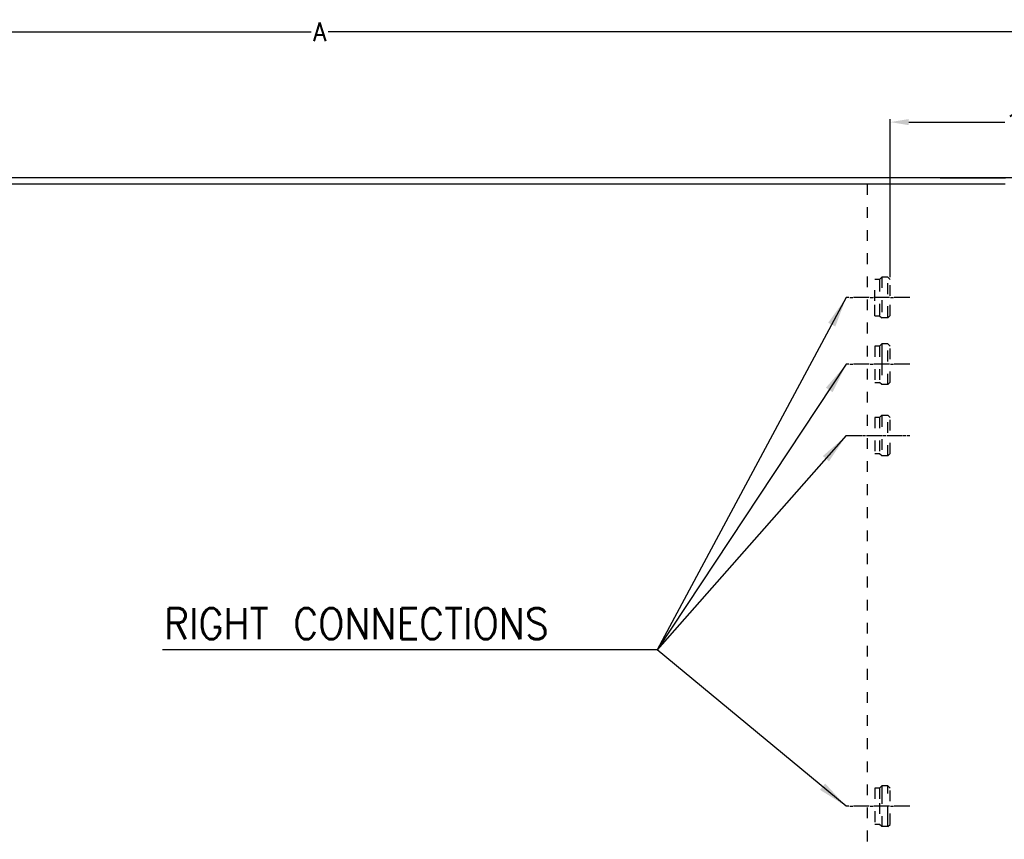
# Model space of a CAD drawing. Header units: inches. Extents: x -626 to 4489, y 2807 to 4201.
# Tile 15 of 52: x 55 to 694, y 3606 to 4139. Entities that reach past the tile are written whole.
import ezdxf

# ---------------------------------------------------------------- set-up
doc = ezdxf.new("R2010")
doc.units = ezdxf.units.IN
doc.linetypes.add('DASHED', pattern=[15, 7, -8])
doc.linetypes.add('PHANTOM', pattern=[13, 10, -1, 0, -1, 0, -1])
doc.layers.add('1', color=7, linetype='Continuous')
doc.styles.add('CONVERTER_11', font='txt.shx', dxfattribs={"width": 0.9})
doc.dimstyles.new('ME10_DIM_57', dxfattribs={"dimtxt": 12, "dimasz": 12, "dimexe": 2, "dimexo": 1.5, "dimgap": 2, "dimtad": 1, "dimdsep": 46, "dimtxsty": 'CONVERTER_11', "dimsah": 1, "dimcen": 0.09, "dimclrd": 2, "dimclre": 2, "dimclrt": 2, "dimadec": 0, "dimazin": 0, "dimtfac": 1, "dimtdec": 4, "dimtofl": 0, "dimtmove": 0, "dimatfit": 0, "dimfxl": 1, "dimtolj": 1, "dimtzin": 0, "dimarcsym": 0})
doc.dimstyles.new('ME10_DIM_58', dxfattribs={"dimtxt": 12, "dimasz": 12, "dimexe": 2, "dimexo": 1.5, "dimgap": 2, "dimtad": 1, "dimdsep": 46, "dimtxsty": 'CONVERTER_11', "dimsah": 1, "dimcen": 0.09, "dimclrd": 2, "dimclre": 2, "dimclrt": 2, "dimadec": 0, "dimazin": 0, "dimtfac": 1, "dimtdec": 4, "dimtofl": 0, "dimtmove": 0, "dimatfit": 0, "dimfxl": 1, "dimtolj": 1, "dimtzin": 0, "dimarcsym": 0})
doc.dimstyles.get("Standard").update_dxf_attribs({"dimtxt": 0.18, "dimasz": 0.18, "dimexe": 0.18, "dimexo": 0.0625, "dimgap": 0.09, "dimtad": 0, "dimtih": 1, "dimtoh": 1, "dimdec": 4, "dimzin": 0, "dimdsep": 46, "dimtxsty": 'Standard', "dimcen": 0.09, "dimadec": 0, "dimazin": 0, "dimtfac": 1, "dimtdec": 4, "dimtofl": 0, "dimtmove": 0, "dimatfit": 3, "dimfxl": 1, "dimtolj": 1, "dimtzin": 0, "dimarcsym": 0})

# ---------------------------------------------------------------- blocks, each defined once
blk = doc.blocks.new('*D124')
at = {"layer": '1', "color": 3, "lineweight": -2, "transparency": 16777216}
for p, q in [((-298.9, 4026.79), (-298.9, 4132.86)), ((-286.9, 4130.86), (243.97, 4130.86)), ((786.05, 4130.86), (255.17, 4130.86)), ((798.05, 4026.79), (798.05, 4132.86))]:
    blk.add_line(p, q, dxfattribs=at)
at = {"layer": '1', "color": 3, "transparency": 16777216}
for points in [[(-286.9, 4132.86), (-286.9, 4128.86), (-298.9, 4130.86)], [(786.05, 4132.86), (786.05, 4128.86), (798.05, 4130.86)]]:
    blk.add_solid(points, dxfattribs=at)
at = {"layer": 'Defpoints', "color": 0, "transparency": 16777216}
for p in [(-298.9, 4130.86), (-298.9, 4025.29), (798.05, 4025.29)]:
    blk.add_point(p, dxfattribs=at)
at = {"layer": '1', "color": 3, "transparency": 16777216, "insert": (249.57, 4130.86), "char_height": 12, "attachment_point": 5, "rotation": 0.00014, "style": 'CONVERTER_11'}
blk.add_mtext('\\A1;A', dxfattribs=at)
blk = doc.blocks.new('*D125')
at = {"layer": '1', "color": 3, "lineweight": -2, "transparency": 16777216}
for p, q in [((620.07, 3971.47), (620.07, 4074.19)), ((798.05, 4026.79), (798.05, 4074.19)), ((632.07, 4072.19), (694.46, 4072.19)), ((786.05, 4072.19), (723.66, 4072.19))]:
    blk.add_line(p, q, dxfattribs=at)
at = {"layer": '1', "color": 3, "transparency": 16777216}
for points in [[(632.07, 4074.19), (632.07, 4070.19), (620.07, 4072.19)], [(786.05, 4074.19), (786.05, 4070.19), (798.05, 4072.19)]]:
    blk.add_solid(points, dxfattribs=at)
at = {"layer": 'Defpoints', "color": 0, "transparency": 16777216}
for p in [(798.05, 4072.19), (798.05, 4025.29), (620.07, 3969.97)]:
    blk.add_point(p, dxfattribs=at)
at = {"layer": '1', "color": 3, "transparency": 16777216, "insert": (709.06, 4072.19), "char_height": 12, "attachment_point": 5, "rotation": 0.00014, "style": 'CONVERTER_11'}
blk.add_mtext('\\A1;178', dxfattribs=at)

msp = doc.modelspace()

# ---------------------------------------------------------------- linework, layer by layer
at = {"color": 7, "linetype": 'Continuous'}
for p, q in [((694.573, 4035.972), (-195.427, 4035.972)), ((623.296, 4035.977), (623.258, 4035.972)), ((746.63, 4035.977), (623.296, 4035.977)), ((652.397, 4035.977), (652.425, 4035.982)), ((652.397, 4035.977), (652.425, 4035.982)), ((652.425, 4035.982), (652.397, 4035.977)), ((652.425, 4035.982), (694.897, 4035.982))]:
    msp.add_line(p, q, dxfattribs=at)
at = {"color": 9, "linetype": 'Continuous'}
for p, q in [((605.073, 4031.972), (-195.427, 4031.972)), ((694.573, 4031.972), (605.073, 4031.972))]:
    msp.add_line(p, q, dxfattribs=at)
at = {"color": 7, "linetype": 'DASHED'}
for p, q in [((613.073, 3970.048), (610.073, 3970.048)), ((610.073, 3956.077), (610.073, 3970.048)), ((614.494, 3971.468), (613.073, 3970.048)), ((613.073, 3970.048), (613.073, 3969.149)), ((618.573, 3971.468), (614.494, 3971.468)), ((614.494, 3971.468), (614.494, 3955.818)), ((620.073, 3969.968), (618.573, 3971.468)), ((618.573, 3945.532), (618.573, 3971.468)), ((620.073, 3959.329), (620.073, 3969.968)), ((613.073, 3969.149), (613.073, 3953.732)), ((620.073, 3946.527), (620.073, 3959.329)), ((610.073, 3946.448), (610.073, 3956.077)), ((613.073, 3953.732), (613.073, 3946.448)), ((614.494, 3955.818), (614.494, 3945.027)), ((610.073, 3946.448), (613.073, 3946.448)), ((613.073, 3946.448), (614.494, 3945.027)), ((618.573, 3945.027), (614.494, 3945.027)), ((620.073, 3946.527), (618.573, 3945.027)), ((618.573, 3945.027), (618.573, 3945.532)), ((613.073, 3926.698), (610.073, 3926.698)), ((613.073, 3926.698), (614.494, 3928.118)), ((613.073, 3926.698), (613.073, 3903.098)), ((618.573, 3928.118), (614.494, 3928.118)), ((614.494, 3928.118), (614.494, 3923.804)), ((620.073, 3926.618), (618.573, 3928.118)), ((618.573, 3901.734), (618.573, 3928.118)), ((620.073, 3903.177), (620.073, 3926.618)), ((614.494, 3923.804), (614.494, 3921.812)), ((614.494, 3921.812), (614.494, 3914.898)), ((614.494, 3914.898), (614.494, 3901.677)), ((610.073, 3903.098), (613.073, 3903.098)), ((614.494, 3901.677), (613.073, 3903.098)), ((618.573, 3901.677), (614.494, 3901.677)), ((618.573, 3901.677), (620.073, 3903.177)), ((618.573, 3901.677), (618.573, 3901.734)), ((614.494, 3881.77), (613.073, 3880.35)), ((614.494, 3881.77), (618.573, 3881.77)), ((614.494, 3881.77), (614.494, 3881.302)), ((614.494, 3881.302), (614.494, 3855.329)), ((618.573, 3881.77), (620.073, 3880.27)), ((618.573, 3855.329), (618.573, 3881.77)), ((613.073, 3880.35), (610.073, 3880.35)), ((613.073, 3880.35), (613.073, 3856.75)), ((620.073, 3856.829), (620.073, 3880.27)), ((613.073, 3856.75), (610.073, 3856.75)), ((614.494, 3855.329), (613.073, 3856.75)), ((618.573, 3855.329), (614.494, 3855.329)), ((620.073, 3856.829), (618.573, 3855.329)), ((613.073, 3639.564), (610.073, 3639.564)), ((614.494, 3640.985), (613.073, 3639.564)), ((613.073, 3639.564), (613.073, 3629.813)), ((618.573, 3640.985), (614.494, 3640.985)), ((614.494, 3640.985), (614.494, 3636.262)), ((620.073, 3639.485), (618.573, 3640.985)), ((618.573, 3621.154), (618.573, 3640.985)), ((620.073, 3616.044), (620.073, 3639.485)), ((614.494, 3636.262), (614.494, 3614.544)), ((613.073, 3629.813), (613.073, 3615.964)), ((618.573, 3614.544), (618.573, 3621.154)), ((613.073, 3615.964), (610.073, 3615.964)), ((614.494, 3614.544), (613.073, 3615.964)), ((618.573, 3614.544), (614.494, 3614.544)), ((618.573, 3614.544), (620.073, 3616.044))]:
    msp.add_line(p, q, dxfattribs=at)
at = {"layer": '1', "color": 7, "linetype": 'DASHED'}
for p, q in [((605.073, 4031.972), (605.073, 3524.132)), ((610.073, 3926.698), (610.073, 3903.098)), ((610.073, 3880.35), (610.073, 3856.75)), ((610.073, 3639.564), (610.073, 3615.964))]:
    msp.add_line(p, q, dxfattribs=at)
at = {"layer": '1', "color": 2, "linetype": 'PHANTOM'}
for p, q in [((632.663, 3958.248), (591.507, 3958.248)), ((632.663, 3914.898), (591.507, 3914.898)), ((591.507, 3868.55), (632.663, 3868.55)), ((632.663, 3627.764), (591.507, 3627.764))]:
    msp.add_line(p, q, dxfattribs=at)
at = {"layer": '1', "color": 7}
for points in [[(584.365, 3939.382), (579.726, 3941.873), (591.507, 3958.248)], [(582.657, 3896.77), (578.266, 3899.679), (591.507, 3914.898)], [(580.242, 3851.816), (576.295, 3855.301), (591.507, 3868.55)], [(574.417, 3638.481), (577.773, 3642.539), (591.507, 3627.764)]]:
    msp.add_solid(points, dxfattribs=at)

# ---------------------------------------------------------------- texts
at = {"layer": '1', "color": 3, "style": 'CONVERTER_11', "width": 0.9}
msp.add_text('RIGHT CONNECTIONS', height=20, dxfattribs=at).set_placement((148.514, 3736.435))

# ---------------------------------------------------------------- dimensions: what is measured, and where the dimension line sits
at = {"layer": '1', "color": 3}
for base, p1, p2, text, dimstyle, picture, middle in [((-298.904, 4130.858), (798.05, 4025.29), (-298.904, 4025.29), 'A', 'ME10_DIM_57', '*D124', (249.573, 4130.858)), ((798.05, 4072.189), (620.073, 3969.968), (798.05, 4025.29), '178', 'ME10_DIM_58', '*D125', (709.062, 4072.189))]:
    dim = msp.add_linear_dim(base=base, p1=p1, p2=p2, text=text, dimstyle=dimstyle, override={"dimclrd": 3, "dimclre": 3, "dimclrt": 3}, dxfattribs=at)
    dim.commit()
    dim.dimension.update_dxf_attribs({"geometry": picture, "text_midpoint": middle, "text_rotation": 0.000139})

# ---------------------------------------------------------------- leaders
at = {"layer": '1', "color": 7, "linetype": 'Continuous', "has_arrowhead": 0}
for points in [[(591.507, 3958.248), (468.618, 3729.395), (147.544, 3729.395)], [(591.507, 3914.898), (468.618, 3729.395)], [(591.507, 3868.55), (468.618, 3729.395)], [(591.507, 3627.764), (468.618, 3729.395)]]:
    msp.add_leader(points, dimstyle='Standard', dxfattribs=at)

doc.saveas('drawing.dxf')
